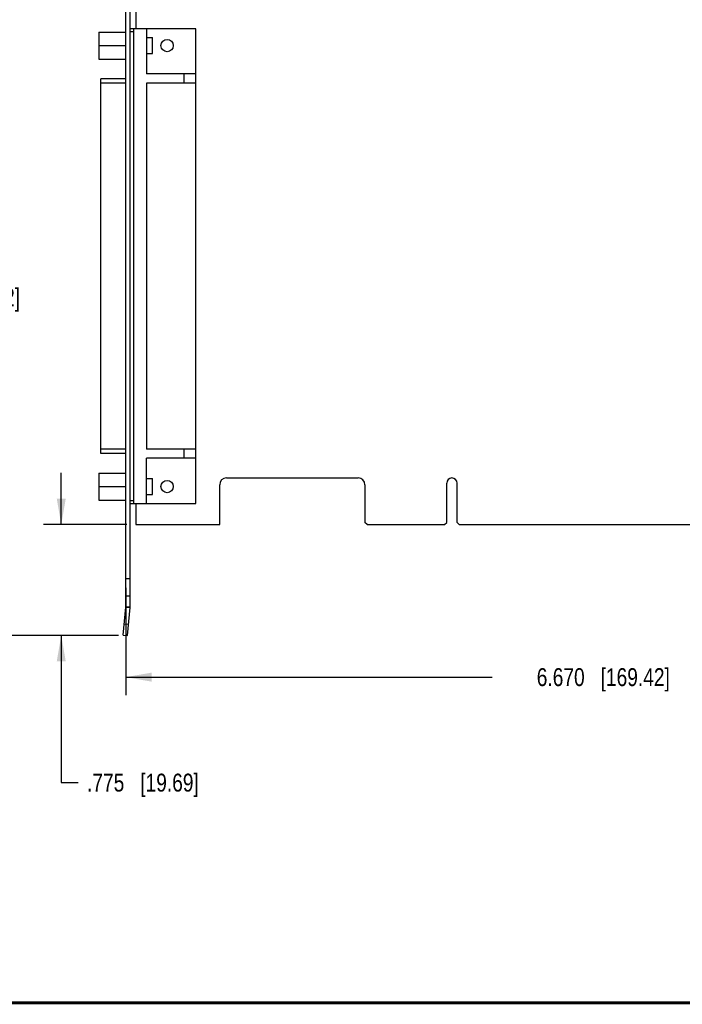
# Model space of a CAD drawing. Header units: inches. Extents: x 0.2 to 16.8, y 0.2 to 10.8.
# Tile 2 of 12: x 6.7 to 11.4, y 0.2 to 7.1. Entities that reach past the tile are written whole.
import ezdxf

# ---------------------------------------------------------------- set-up
doc = ezdxf.new("R2010")
doc.units = ezdxf.units.IN
doc.header["$LTSCALE"] = 0.935
doc.header["$MEASUREMENT"] = 0
doc.layers.get('0').update_dxf_attribs({"linetype": 'CONTINUOUS'})
doc.layers.add('DIMENSIONS', color=7, linetype='CONTINUOUS')
doc.styles.get("Standard").update_dxf_attribs({"font": 'txt', "width": 0.8})
doc.dimstyles.new('DIMSTYLE_1', dxfattribs={"dimtxt": 0.125, "dimasz": 0.18, "dimexe": 0.18, "dimexo": 0.0625, "dimgap": 0.09, "dimtad": 0, "dimtih": 1, "dimtoh": 1, "dimdec": 3, "dimzin": 4, "dimdsep": 46, "dimtxsty": 'STANDARD', "dimblk": '_FILLED', "dimblk1": '_FILLED', "dimblk2": '_FILLED', "dimcen": 0.09, "dimadec": 0, "dimazin": 0, "dimtp": 0.01, "dimtm": 0.01, "dimtfac": 1, "dimtdec": 3, "dimtofl": 0, "dimtmove": 0, "dimatfit": 3, "dimldrblk": '_FILLED', "dimfxl": 1, "dimtolj": 1, "dimtzin": 4, "dimarcsym": 0})

# ---------------------------------------------------------------- blocks, each defined once
blk = doc.blocks.new('_FILLED')
at = {"color": 0, "linetype": 'BYBLOCK'}
blk.add_solid([(0, 0), (-1, 0.174), (-1, -0.174)], dxfattribs=at)
blk = doc.blocks.new('*D2')
at = {"layer": 'DIMENSIONS', "color": 2, "linetype": 'CONTINUOUS'}
for p, q in [((7.0423, 7.5499), (6.1472, 7.5499)), ((6.2722, 7.5499), (6.2722, 5.3124)), ((6.2722, 2.8249), (6.2722, 5.0624)), ((7.4249, 2.8249), (6.1472, 2.8249))]:
    blk.add_line(p, q, dxfattribs=at)
at = {"layer": 'DIMENSIONS', "color": 2, "linetype": 'CONTINUOUS', "xscale": 0.18, "yscale": 0.18, "zscale": 0.18}
for p, rotation in [((6.2722, 7.5499), 90), ((6.2722, 2.8249), 270)]:
    blk.add_blockref('_FILLED', p, dxfattribs=dict(at, rotation=rotation))
at = {"layer": 'DIMENSIONS', "color": 2, "linetype": 'CONTINUOUS', "insert": (6.2722, 5.2499), "char_height": 0.125, "width": 1.425, "attachment_point": 2, "line_spacing_factor": 0.9}
blk.add_mtext('4.725{\\Ftxt.shx;\\W1.000000;\\H0.125000; }[120.02]', dxfattribs=at)
blk = doc.blocks.new('*D3')
at = {"layer": 'DIMENSIONS', "color": 2, "linetype": 'CONTINUOUS'}
for p, q in [((7.0244, 3.5999), (7.0244, 3.9599)), ((7.4823, 3.5999), (6.8994, 3.5999)), ((7.4249, 2.8249), (6.8994, 2.8249)), ((7.0244, 2.8249), (7.0244, 1.7972)), ((7.0244, 1.7972), (7.1419, 1.7972))]:
    blk.add_line(p, q, dxfattribs=at)
at = {"layer": 'DIMENSIONS', "color": 2, "linetype": 'CONTINUOUS', "xscale": 0.18, "yscale": 0.18, "zscale": 0.18}
for p, rotation in [((7.0244, 3.5999), 270), ((7.0244, 2.8249), 90)]:
    blk.add_blockref('_FILLED', p, dxfattribs=dict(at, rotation=rotation))
at = {"layer": 'DIMENSIONS', "color": 2, "linetype": 'CONTINUOUS', "insert": (7.2044, 1.8597), "char_height": 0.125, "width": 1.225, "attachment_point": 1, "line_spacing_factor": 0.9}
blk.add_mtext('.775{\\Ftxt.shx;\\W1.000000;\\H0.125000; }[19.69]', dxfattribs=at)
blk = doc.blocks.new('*D5')
at = {"layer": 'DIMENSIONS', "color": 2, "linetype": 'CONTINUOUS'}
for p, q in [((14.1448, 3.8624), (14.1448, 2.4089)), ((7.4748, 3.1585), (7.4748, 2.4089)), ((7.4748, 2.5339), (10.0348, 2.5339)), ((14.1448, 2.5339), (11.5848, 2.5339))]:
    blk.add_line(p, q, dxfattribs=at)
at = {"layer": 'DIMENSIONS', "color": 2, "linetype": 'CONTINUOUS', "xscale": 0.18, "yscale": 0.18, "zscale": 0.18, "rotation": 180}
blk.add_blockref('_FILLED', (7.4748, 2.5339), dxfattribs=at)
at = {"layer": 'DIMENSIONS', "color": 2, "linetype": 'CONTINUOUS', "xscale": 0.18, "yscale": 0.18, "zscale": 0.18}
blk.add_blockref('_FILLED', (14.1448, 2.5339), dxfattribs=at)
at = {"layer": 'DIMENSIONS', "color": 2, "linetype": 'CONTINUOUS', "insert": (10.8098, 2.5964), "char_height": 0.125, "width": 1.425, "attachment_point": 2, "line_spacing_factor": 0.9}
blk.add_mtext('6.670{\\Ftxt.shx;\\W1.000000;\\H0.125000; }[169.42]', dxfattribs=at)

msp = doc.modelspace()

# ---------------------------------------------------------------- linework, layer by layer
at = {"color": 7, "linetype": 'CONTINUOUS'}
for p, q in [((7.5448, 7.7939), (7.5448, 7.0624)), ((7.4748, 3.0259), (7.4748, 7.5099)), ((7.5048, 3.0259), (7.5048, 7.5099)), ((7.2873, 7.0387), (7.2873, 6.8512)), ((7.2873, 7.0387), (7.4748, 7.0387)), ((7.9638, 7.0624), (7.5048, 7.0624)), ((7.5318, 7.0424), (7.5048, 7.0424)), ((7.5318, 3.7474), (7.5318, 7.0624)), ((7.6188, 7.0624), (7.6188, 6.7474)), ((7.9638, 3.7474), (7.9638, 7.0624)), ((7.6188, 7.0009), (7.6618, 7.0009)), ((7.6618, 6.8889), (7.6618, 7.0009)), ((7.2873, 6.9449), (7.4748, 6.9449)), ((7.6188, 6.8889), (7.6618, 6.8889)), ((7.2873, 6.8512), (7.4748, 6.8512)), ((7.9638, 6.7474), (7.6188, 6.7474)), ((7.8838, 6.6839), (7.8838, 6.7474)), ((7.3008, 4.0969), (7.3008, 6.7129)), ((7.4748, 6.7129), (7.3008, 6.7129)), ((7.4748, 6.6829), (7.3008, 6.6829)), ((7.6188, 6.6839), (7.6188, 4.1259)), ((7.9638, 6.6839), (7.6188, 6.6839)), ((7.4748, 4.1269), (7.3008, 4.1269)), ((7.4748, 4.0969), (7.3008, 4.0969)), ((7.9638, 4.1259), (7.6188, 4.1259)), ((7.6188, 3.7474), (7.6188, 4.0624)), ((7.9638, 4.0624), (7.6188, 4.0624)), ((7.8838, 4.0624), (7.8838, 4.1259)), ((7.2873, 3.9587), (7.2873, 3.7712)), ((7.2873, 3.9587), (7.4748, 3.9587)), ((7.6188, 3.9209), (7.6618, 3.9209)), ((7.6618, 3.8089), (7.6618, 3.9209)), ((8.1778, 3.9249), (9.0978, 3.9249)), ((7.2873, 3.8649), (7.4748, 3.8649)), ((8.1308, 3.5999), (8.1308, 3.8779)), ((9.1448, 3.8779), (9.1448, 3.6149)), ((9.7163, 3.6149), (9.7163, 3.8884)), ((9.7893, 3.6149), (9.7893, 3.8884)), ((7.6188, 3.8089), (7.6618, 3.8089)), ((7.2873, 3.7712), (7.4748, 3.7712)), ((7.5048, 3.7674), (7.5318, 3.7674)), ((7.5048, 3.7474), (7.9638, 3.7474)), ((7.5448, 3.7474), (7.5448, 3.5999)), ((7.5448, 3.5999), (8.1308, 3.5999)), ((9.1598, 3.5999), (9.1448, 3.6149)), ((9.1598, 3.5999), (9.7013, 3.5999)), ((9.7013, 3.5999), (9.7163, 3.6149)), ((9.8043, 3.5999), (9.7893, 3.6149)), ((9.8043, 3.5999), (11.6013, 3.5999)), ((7.5048, 3.221), (7.4748, 3.221)), ((7.5048, 3.0999), (7.4748, 3.0999)), ((7.4576, 2.8275), (7.4747, 3.0229)), ((7.4747, 3.0229), (7.5045, 3.0203)), ((7.4748, 3.0259), (7.5048, 3.0259)), ((7.4874, 2.8249), (7.5045, 3.0203)), ((7.4645, 2.9072), (7.4944, 2.9046)), ((7.4576, 2.8275), (7.4874, 2.8249))]:
    msp.add_line(p, q, dxfattribs=at)
at = {"color": 7, "linetype": 'CONTINUOUS', "const_width": 0.02}
msp.add_lwpolyline([(0.25, 0.2586), (16.75, 0.2586)], dxfattribs=at)
at = {"color": 7, "linetype": 'CONTINUOUS'}
for centre in [(7.7638, 6.9449), (7.7638, 3.8649)]:
    msp.add_circle(centre, 0.043, dxfattribs=at)
for centre, radius, start, end in [((8.1778, 3.8779), 0.047, 90, 180), ((9.0978, 3.8779), 0.047, 0, 90), ((9.7528, 3.8884), 0.0365, 0, 180), ((7.4398, 3.0259), 0.035, 355, 360), ((7.4398, 3.0259), 0.065, 355, 360)]:
    msp.add_arc(centre, radius, start, end, dxfattribs=at)

# ---------------------------------------------------------------- dimensions: what is measured, and where the dimension line sits
at = {"layer": 'DIMENSIONS', "color": 2, "linetype": 'CONTINUOUS'}
for base, p1, p2, angle, picture, middle in [((6.2722, 2.8249), (7.0423, 7.5499), (7.4249, 2.8249), 270, '*D2', (6.1222, 5.1874)), ((7.0244, 2.8249), (7.4823, 3.5999), (7.4249, 2.8249), 270, '*D3', (7.8169, 1.7972)), ((7.4748, 2.5339), (14.1448, 3.8624), (7.4748, 3.1585), 180, '*D5', (10.6598, 2.5339))]:
    dim = msp.add_linear_dim(base=base, p1=p1, p2=p2, angle=angle, dimstyle='DIMSTYLE_1', dxfattribs=at)
    dim.commit()
    dim.dimension.update_dxf_attribs({"geometry": picture, "text_midpoint": middle, "dimtype": 160})

doc.saveas('drawing.dxf')
